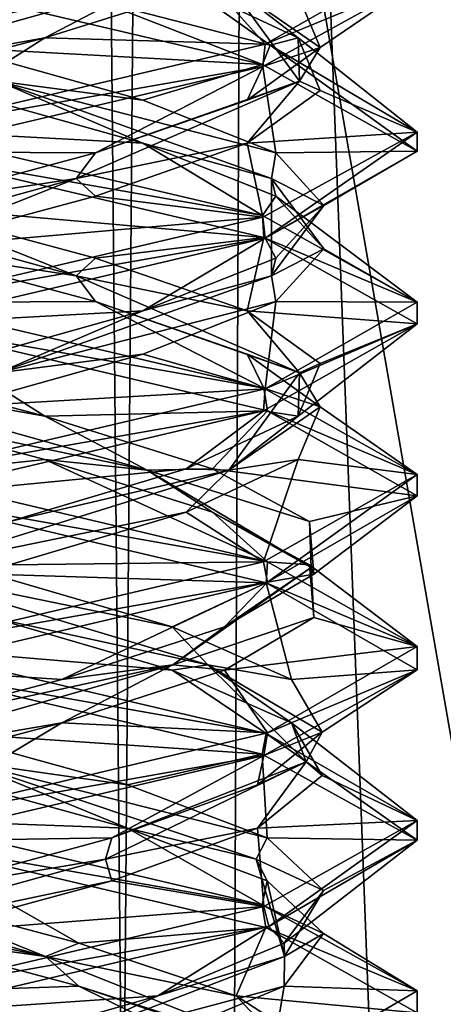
# Model space of a CAD drawing. Header units: millimetres. Extents: x -18.9 to 18.9, y -8.8 to 39.
# Tile 214 of 256: x 0.3 to 1.6, y 20.5 to 23.3. Entities that reach past the tile are written whole.
import ezdxf

# ---------------------------------------------------------------- set-up
doc = ezdxf.new("R2010")
doc.units = ezdxf.units.MM
doc.header["$LTSCALE"] = 41.718519
for name, color, linetype in [('15', 7, 'CONTINUOUS'), ('2029', 7, 'CONTINUOUS'), ('2030', 7, 'CONTINUOUS'), ('2031', 7, 'CONTINUOUS'), ('2041', 7, 'CONTINUOUS'), ('2042', 7, 'CONTINUOUS'), ('2043', 7, 'CONTINUOUS'), ('2053', 7, 'CONTINUOUS'), ('2054', 7, 'CONTINUOUS'), ('2055', 7, 'CONTINUOUS'), ('2074', 7, 'CONTINUOUS'), ('2075', 7, 'CONTINUOUS'), ('2076', 7, 'CONTINUOUS'), ('2169', 7, 'CONTINUOUS'), ('4', 7, 'CONTINUOUS')]:
    doc.layers.add(name, color=color, linetype=linetype)

msp = doc.modelspace()

# ---------------------------------------------------------------- linework, layer by layer
at = {"layer": '15', "color": 7, "linetype": 'Continuous'}
for points in [[(-5.0238, -3.5, 16.659), (0.4624, -3.5, 17.3939), (-2.2237, 26.4, 17.2571), (-5.0238, -3.5, 16.659)], [(0.4624, -3.5, 17.3939), (0.6996, 26.4, 17.3858), (-2.2237, 26.4, 17.2571), (0.4624, -3.5, 17.3939)], [(0.4624, -3.5, 17.3939), (5.9019, -3.5, 16.3685), (0.6996, 26.4, 17.3858), (0.4624, -3.5, 17.3939)], [(5.9019, -3.5, 16.3685), (3.603, 26.4, 17.0228), (0.6996, 26.4, 17.3858), (5.9019, -3.5, 16.3685)]]:
    msp.add_3dface(points, dxfattribs=at)
at = {"layer": '2029', "color": 7, "linetype": 'Continuous'}
for points in [[(1.5, 23.502, -13.3093), (0.9064, 23.4201, -12.4695), (1.0593, 23.2496, -12.238), (1.5, 23.502, -13.3093)], [(0.9064, 23.4201, -12.4695), (0.4205, 23.2674, -12.1448), (1.0593, 23.2496, -12.238), (0.9064, 23.4201, -12.4695)], [(-0.1605, 23.1146, -12.0812), (0, 23, -11.8), (0.4205, 23.2674, -12.1448), (-0.1605, 23.1146, -12.0812)], [(0.4205, 23.2674, -12.1448), (0, 23, -11.8), (1.0593, 23.2496, -12.238), (0.4205, 23.2674, -12.1448)], [(0.4205, 22.0451, -14.4552), (0, 22, -14.8), (-0.1605, 22.1979, -14.5188), (0.4205, 22.0451, -14.4552)], [(0, 22, -14.8), (0.4205, 22.0451, -14.4552), (1.0658, 21.7484, -14.3555), (0, 22, -14.8)], [(0.4205, 22.0451, -14.4552), (0.9064, 21.8924, -14.1305), (1.0658, 21.7484, -14.3555), (0.4205, 22.0451, -14.4552)], [(0.9064, 21.8924, -14.1305), (1.1875, 21.7396, -13.6182), (1.0658, 21.7484, -14.3555), (0.9064, 21.8924, -14.1305)], [(1.0658, 21.7484, -14.3555), (1.1875, 21.7396, -13.6182), (1.5, 21.5021, -13.3099), (1.0658, 21.7484, -14.3555)], [(1.1875, 21.7396, -13.6182), (1.2002, 21.5868, -13.0339), (1.5, 21.5021, -13.3099), (1.1875, 21.7396, -13.6182)], [(1.2002, 21.5868, -13.0339), (0.9417, 21.434, -12.5098), (1.5, 21.5021, -13.3099), (1.2002, 21.5868, -13.0339)], [(1.5, 21.5021, -13.3099), (0.9417, 21.434, -12.5098), (1.066, 21.2516, -12.2447), (1.5, 21.5021, -13.3099)], [(0.9417, 21.434, -12.5098), (0.4705, 21.2812, -12.1642), (1.066, 21.2516, -12.2447), (0.9417, 21.434, -12.5098)], [(-0.1071, 21.1285, -12.0753), (0, 21, -11.8), (0.4705, 21.2812, -12.1642), (-0.1071, 21.1285, -12.0753)], [(0.4705, 21.2812, -12.1642), (0, 21, -11.8), (1.066, 21.2516, -12.2447), (0.4705, 21.2812, -12.1642)]]:
    msp.add_3dface(points, dxfattribs=at)
at = {"layer": '2030', "color": 7, "linetype": 'Continuous'}
for points in [[(-0.2856, 23.1418, -12.1414), (0.4205, 23.2674, -12.1448), (0.7169, 23.4239, -12.346), (-0.2856, 23.1418, -12.1414)], [(-0.2856, 23.1418, -12.1414), (0.7169, 23.4239, -12.346), (-0.1605, 23.2396, -12.0812), (-0.2856, 23.1418, -12.1414)], [(-0.1605, 23.2396, -12.0812), (0.7169, 23.4239, -12.346), (0.4205, 23.3924, -12.1448), (-0.1605, 23.2396, -12.0812)], [(0.4205, 23.2674, -12.1448), (0.9064, 23.4201, -12.4695), (0.7169, 23.4239, -12.346), (0.4205, 23.2674, -12.1448)], [(-0.1605, 23.1146, -12.0812), (0.4205, 23.2674, -12.1448), (-0.2856, 23.1418, -12.1414), (-0.1605, 23.1146, -12.0812)], [(0.4205, 22.1701, -14.4552), (-0.2856, 22.2957, -14.4586), (-0.1605, 22.3229, -14.5188), (0.4205, 22.1701, -14.4552)], [(0.7169, 22.0136, -14.254), (-0.1605, 22.1979, -14.5188), (-0.2856, 22.2957, -14.4586), (0.7169, 22.0136, -14.254)], [(0.7169, 22.0136, -14.254), (-0.2856, 22.2957, -14.4586), (0.4205, 22.1701, -14.4552), (0.7169, 22.0136, -14.254)], [(0.4205, 22.0451, -14.4552), (-0.1605, 22.1979, -14.5188), (0.7169, 22.0136, -14.254), (0.4205, 22.0451, -14.4552)], [(0.9064, 22.0174, -14.1305), (0.7169, 22.0136, -14.254), (0.4205, 22.1701, -14.4552), (0.9064, 22.0174, -14.1305)], [(0.9064, 21.8924, -14.1305), (0.4205, 22.0451, -14.4552), (0.7169, 22.0136, -14.254), (0.9064, 21.8924, -14.1305)], [(1.1875, 21.8646, -13.6182), (0.7169, 22.0136, -14.254), (0.9064, 22.0174, -14.1305), (1.1875, 21.8646, -13.6182)], [(1.1923, 21.7316, -13.348), (0.9064, 21.8924, -14.1305), (0.7169, 22.0136, -14.254), (1.1923, 21.7316, -13.348)], [(1.1923, 21.7316, -13.348), (0.7169, 22.0136, -14.254), (1.1875, 21.8646, -13.6182), (1.1923, 21.7316, -13.348)], [(1.1875, 21.7396, -13.6182), (0.9064, 21.8924, -14.1305), (1.1923, 21.7316, -13.348), (1.1875, 21.7396, -13.6182)], [(1.2002, 21.7118, -13.0339), (1.1923, 21.7316, -13.348), (1.1875, 21.8646, -13.6182), (1.2002, 21.7118, -13.0339)], [(1.2002, 21.5868, -13.0339), (1.1875, 21.7396, -13.6182), (1.1923, 21.7316, -13.348), (1.2002, 21.5868, -13.0339)], [(0.7913, 21.4495, -12.4068), (1.2002, 21.5868, -13.0339), (1.1923, 21.7316, -13.348), (0.7913, 21.4495, -12.4068)], [(0.7913, 21.4495, -12.4068), (1.1923, 21.7316, -13.348), (0.9417, 21.559, -12.5098), (0.7913, 21.4495, -12.4068)], [(0.9417, 21.559, -12.5098), (1.1923, 21.7316, -13.348), (1.2002, 21.7118, -13.0339), (0.9417, 21.559, -12.5098)], [(0.9417, 21.434, -12.5098), (1.2002, 21.5868, -13.0339), (0.7913, 21.4495, -12.4068), (0.9417, 21.434, -12.5098)], [(0.4705, 21.4062, -12.1642), (0.7913, 21.4495, -12.4068), (0.9417, 21.559, -12.5098), (0.4705, 21.4062, -12.1642)], [(-0.1914, 21.1675, -12.1222), (0.4705, 21.2812, -12.1642), (0.7913, 21.4495, -12.4068), (-0.1914, 21.1675, -12.1222)], [(-0.1914, 21.1675, -12.1222), (0.7913, 21.4495, -12.4068), (-0.1071, 21.2535, -12.0753), (-0.1914, 21.1675, -12.1222)], [(-0.1071, 21.2535, -12.0753), (0.7913, 21.4495, -12.4068), (0.4705, 21.4062, -12.1642), (-0.1071, 21.2535, -12.0753)], [(0.4705, 21.2812, -12.1642), (0.9417, 21.434, -12.5098), (0.7913, 21.4495, -12.4068), (0.4705, 21.2812, -12.1642)], [(-0.1071, 21.1285, -12.0753), (0.4705, 21.2812, -12.1642), (-0.1914, 21.1675, -12.1222), (-0.1071, 21.1285, -12.0753)]]:
    msp.add_3dface(points, dxfattribs=at)
at = {"layer": '2031', "color": 7, "linetype": 'Continuous'}
for points in [[(0, 23.4375, -11.8), (-0.1605, 23.2396, -12.0812), (0.4205, 23.3924, -12.1448), (0, 23.4375, -11.8)], [(0, 22.4375, -14.8), (0.4205, 22.1701, -14.4552), (-0.1605, 22.3229, -14.5188), (0, 22.4375, -14.8)], [(0.4205, 22.1701, -14.4552), (0, 22.4375, -14.8), (1.0658, 22.1859, -14.3555), (0.4205, 22.1701, -14.4552)], [(0.9064, 22.0174, -14.1305), (0.4205, 22.1701, -14.4552), (1.0658, 22.1859, -14.3555), (0.9064, 22.0174, -14.1305)], [(1.5, 21.9396, -13.3099), (0.9064, 22.0174, -14.1305), (1.0658, 22.1859, -14.3555), (1.5, 21.9396, -13.3099)], [(1.1875, 21.8646, -13.6182), (0.9064, 22.0174, -14.1305), (1.5, 21.9396, -13.3099), (1.1875, 21.8646, -13.6182)], [(1.066, 21.6891, -12.2447), (1.2002, 21.7118, -13.0339), (1.5, 21.9396, -13.3099), (1.066, 21.6891, -12.2447)], [(1.2002, 21.7118, -13.0339), (1.1875, 21.8646, -13.6182), (1.5, 21.9396, -13.3099), (1.2002, 21.7118, -13.0339)], [(0.9417, 21.559, -12.5098), (1.2002, 21.7118, -13.0339), (1.066, 21.6891, -12.2447), (0.9417, 21.559, -12.5098)], [(0, 21.4375, -11.8), (0.4705, 21.4062, -12.1642), (1.066, 21.6891, -12.2447), (0, 21.4375, -11.8)], [(0.4705, 21.4062, -12.1642), (0.9417, 21.559, -12.5098), (1.066, 21.6891, -12.2447), (0.4705, 21.4062, -12.1642)], [(0, 21.4375, -11.8), (-0.1071, 21.2535, -12.0753), (0.4705, 21.4062, -12.1642), (0, 21.4375, -11.8)]]:
    msp.add_3dface(points, dxfattribs=at)
at = {"layer": '2041', "color": 7, "linetype": 'Continuous'}
for points in [[(0.5677, 22.5035, -14.3905), (0, 22.5, -14.8), (0, 22.6562, -14.5294), (0.5677, 22.5035, -14.3905)], [(0, 22.5, -14.8), (0.5677, 22.5035, -14.3905), (1.0552, 22.2516, -14.3661), (0, 22.5, -14.8)], [(0.5677, 22.5035, -14.3905), (1.007, 22.3507, -14.0051), (1.0552, 22.2516, -14.3661), (0.5677, 22.5035, -14.3905)], [(1.007, 22.3507, -14.0051), (1.2188, 22.1979, -13.4605), (1.0552, 22.2516, -14.3661), (1.007, 22.3507, -14.0051)], [(1.0552, 22.2516, -14.3661), (1.2188, 22.1979, -13.4605), (1.5, 22.0008, -13.3038), (1.0552, 22.2516, -14.3661)], [(1.2188, 22.1979, -13.4605), (1.1552, 22.0451, -12.8795), (1.5, 22.0008, -13.3038), (1.2188, 22.1979, -13.4605)], [(1.1552, 22.0451, -12.8795), (0.8305, 21.8924, -12.3936), (1.0546, 21.7482, -12.2333), (1.1552, 22.0451, -12.8795)], [(1.5, 22.0008, -13.3038), (1.1552, 22.0451, -12.8795), (1.0546, 21.7482, -12.2333), (1.5, 22.0008, -13.3038)], [(0.8305, 21.8924, -12.3936), (0.3182, 21.7396, -12.1125), (1.0546, 21.7482, -12.2333), (0.8305, 21.8924, -12.3936)], [(0.3182, 21.7396, -12.1125), (0, 21.5, -11.8), (1.0546, 21.7482, -12.2333), (0.3182, 21.7396, -12.1125)], [(0.5196, 20.5174, -14.4142), (0, 20.5, -14.8), (-0.0536, 20.6701, -14.5282), (0.5196, 20.5174, -14.4142)], [(0, 20.5, -14.8), (0.5196, 20.5174, -14.4142), (1.0613, 20.2498, -14.36), (0, 20.5, -14.8)], [(0.5196, 20.5174, -14.4142), (0.9753, 20.3646, -14.0484), (1.0613, 20.2498, -14.36), (0.5196, 20.5174, -14.4142)]]:
    msp.add_3dface(points, dxfattribs=at)
at = {"layer": '2042', "color": 7, "linetype": 'Continuous'}
for points in [[(0.5116, 22.5777, -14.3781), (0, 22.6562, -14.5294), (-0.5116, 22.8598, -14.3781), (0.5116, 22.5777, -14.3781)], [(0.5116, 22.5777, -14.3781), (-0.5116, 22.8598, -14.3781), (0, 22.7812, -14.5294), (0.5116, 22.5777, -14.3781)], [(0.5677, 22.6285, -14.3905), (0.5116, 22.5777, -14.3781), (0, 22.7812, -14.5294), (0.5677, 22.6285, -14.3905)], [(0.5677, 22.5035, -14.3905), (0, 22.6562, -14.5294), (0.5116, 22.5777, -14.3781), (0.5677, 22.5035, -14.3905)], [(1.007, 22.4757, -14.0051), (0.5116, 22.5777, -14.3781), (0.5677, 22.6285, -14.3905), (1.007, 22.4757, -14.0051)], [(1.1586, 22.2957, -13.5856), (0.5677, 22.5035, -14.3905), (0.5116, 22.5777, -14.3781), (1.1586, 22.2957, -13.5856)], [(1.1586, 22.2957, -13.5856), (0.5116, 22.5777, -14.3781), (1.007, 22.4757, -14.0051), (1.1586, 22.2957, -13.5856)], [(1.007, 22.3507, -14.0051), (0.5677, 22.5035, -14.3905), (1.1586, 22.2957, -13.5856), (1.007, 22.3507, -14.0051)], [(1.2188, 22.3229, -13.4605), (1.1586, 22.2957, -13.5856), (1.007, 22.4757, -14.0051), (1.2188, 22.3229, -13.4605)], [(1.2188, 22.1979, -13.4605), (1.007, 22.3507, -14.0051), (1.1586, 22.2957, -13.5856), (1.2188, 22.1979, -13.4605)], [(1.1552, 22.1701, -12.8795), (1.1586, 22.2957, -13.5856), (1.2188, 22.3229, -13.4605), (1.1552, 22.1701, -12.8795)], [(0.954, 22.0136, -12.5831), (1.2188, 22.1979, -13.4605), (1.1586, 22.2957, -13.5856), (0.954, 22.0136, -12.5831)], [(0.954, 22.0136, -12.5831), (1.1586, 22.2957, -13.5856), (1.1552, 22.1701, -12.8795), (0.954, 22.0136, -12.5831)], [(1.1552, 22.0451, -12.8795), (1.2188, 22.1979, -13.4605), (0.954, 22.0136, -12.5831), (1.1552, 22.0451, -12.8795)], [(0.8305, 22.0174, -12.3936), (0.954, 22.0136, -12.5831), (1.1552, 22.1701, -12.8795), (0.8305, 22.0174, -12.3936)], [(0.8305, 21.8924, -12.3936), (1.1552, 22.0451, -12.8795), (0.954, 22.0136, -12.5831), (0.8305, 21.8924, -12.3936)], [(0.048, 21.7316, -12.1077), (0.8305, 21.8924, -12.3936), (0.954, 22.0136, -12.5831), (0.048, 21.7316, -12.1077)], [(0.048, 21.7316, -12.1077), (0.954, 22.0136, -12.5831), (0.3182, 21.8646, -12.1125), (0.048, 21.7316, -12.1077)], [(0.3182, 21.8646, -12.1125), (0.954, 22.0136, -12.5831), (0.8305, 22.0174, -12.3936), (0.3182, 21.8646, -12.1125)], [(0.3182, 21.7396, -12.1125), (0.8305, 21.8924, -12.3936), (0.048, 21.7316, -12.1077), (0.3182, 21.7396, -12.1125)], [(0.4231, 20.6034, -14.4157), (-0.6147, 20.8229, -14.3647), (-0.5966, 20.8854, -14.3334), (0.4231, 20.6034, -14.4157)], [(0.4231, 20.6034, -14.4157), (-0.5966, 20.8854, -14.3334), (-0.0536, 20.7951, -14.5282), (0.4231, 20.6034, -14.4157)], [(-0.0536, 20.6701, -14.5282), (-0.6147, 20.8229, -14.3647), (0.4231, 20.6034, -14.4157), (-0.0536, 20.6701, -14.5282)], [(0.5196, 20.6424, -14.4142), (0.4231, 20.6034, -14.4157), (-0.0536, 20.7951, -14.5282), (0.5196, 20.6424, -14.4142)], [(0.5196, 20.5174, -14.4142), (-0.0536, 20.6701, -14.5282), (0.4231, 20.6034, -14.4157), (0.5196, 20.5174, -14.4142)], [(0.9753, 20.4896, -14.0484), (0.4231, 20.6034, -14.4157), (0.5196, 20.6424, -14.4142), (0.9753, 20.4896, -14.0484)], [(1.1319, 20.3213, -13.6779), (0.5196, 20.5174, -14.4142), (0.4231, 20.6034, -14.4157), (1.1319, 20.3213, -13.6779)], [(1.1319, 20.3213, -13.6779), (0.4231, 20.6034, -14.4157), (0.9753, 20.4896, -14.0484), (1.1319, 20.3213, -13.6779)], [(0.9753, 20.3646, -14.0484), (0.5196, 20.5174, -14.4142), (1.1319, 20.3213, -13.6779), (0.9753, 20.3646, -14.0484)], [(1.2107, 20.3368, -13.5135), (1.1319, 20.3213, -13.6779), (0.9753, 20.4896, -14.0484), (1.2107, 20.3368, -13.5135)]]:
    msp.add_3dface(points, dxfattribs=at)
at = {"layer": '2043', "color": 7, "linetype": 'Continuous'}
for points in [[(0, 22.7812, -14.5294), (0, 22.9375, -14.8), (1.0552, 22.6891, -14.3661), (0, 22.7812, -14.5294)], [(0.5677, 22.6285, -14.3905), (0, 22.7812, -14.5294), (1.0552, 22.6891, -14.3661), (0.5677, 22.6285, -14.3905)], [(1.007, 22.4757, -14.0051), (0.5677, 22.6285, -14.3905), (1.0552, 22.6891, -14.3661), (1.007, 22.4757, -14.0051)], [(1.5, 22.4383, -13.3038), (1.007, 22.4757, -14.0051), (1.0552, 22.6891, -14.3661), (1.5, 22.4383, -13.3038)], [(1.2188, 22.3229, -13.4605), (1.007, 22.4757, -14.0051), (1.5, 22.4383, -13.3038), (1.2188, 22.3229, -13.4605)], [(1.0546, 22.1857, -12.2333), (1.1552, 22.1701, -12.8795), (1.5, 22.4383, -13.3038), (1.0546, 22.1857, -12.2333)], [(1.1552, 22.1701, -12.8795), (1.2188, 22.3229, -13.4605), (1.5, 22.4383, -13.3038), (1.1552, 22.1701, -12.8795)], [(0, 21.9375, -11.8), (0.8305, 22.0174, -12.3936), (1.0546, 22.1857, -12.2333), (0, 21.9375, -11.8)], [(0.8305, 22.0174, -12.3936), (1.1552, 22.1701, -12.8795), (1.0546, 22.1857, -12.2333), (0.8305, 22.0174, -12.3936)], [(0, 21.9375, -11.8), (0.3182, 21.8646, -12.1125), (0.8305, 22.0174, -12.3936), (0, 21.9375, -11.8)], [(0, 20.9375, -14.8), (0.5196, 20.6424, -14.4142), (-0.0536, 20.7951, -14.5282), (0, 20.9375, -14.8)], [(0.5196, 20.6424, -14.4142), (0, 20.9375, -14.8), (1.0613, 20.6873, -14.36), (0.5196, 20.6424, -14.4142)], [(0.9753, 20.4896, -14.0484), (0.5196, 20.6424, -14.4142), (1.0613, 20.6873, -14.36), (0.9753, 20.4896, -14.0484)], [(1.5, 20.4396, -13.3098), (0.9753, 20.4896, -14.0484), (1.0613, 20.6873, -14.36), (1.5, 20.4396, -13.3098)], [(1.2107, 20.3368, -13.5135), (0.9753, 20.4896, -14.0484), (1.5, 20.4396, -13.3098), (1.2107, 20.3368, -13.5135)]]:
    msp.add_3dface(points, dxfattribs=at)
at = {"layer": '2053', "color": 7, "linetype": 'Continuous'}
for points in [[(0.7051, 22.9618, -14.307), (0, 23, -14.8), (0.1605, 23.1146, -14.5188), (0.7051, 22.9618, -14.307)], [(0, 23, -14.8), (0.7051, 22.9618, -14.307), (1.0517, 22.7527, -14.3696), (0, 23, -14.8)], [(0.7051, 22.9618, -14.307), (1.0905, 22.809, -13.8677), (1.0517, 22.7527, -14.3696), (0.7051, 22.9618, -14.307)], [(1.0517, 22.7527, -14.3696), (1.0905, 22.809, -13.8677), (1.5, 22.5011, -13.305), (1.0517, 22.7527, -14.3696)], [(1.0905, 22.809, -13.8677), (1.2294, 22.6562, -13.3), (1.5, 22.5011, -13.305), (1.0905, 22.809, -13.8677)], [(1.2294, 22.6562, -13.3), (1.0905, 22.5035, -12.7323), (1.5, 22.5011, -13.305), (1.2294, 22.6562, -13.3)], [(1.0905, 22.5035, -12.7323), (0.7051, 22.3507, -12.293), (1.0596, 22.2497, -12.2383), (1.0905, 22.5035, -12.7323)], [(1.5, 22.5011, -13.305), (1.0905, 22.5035, -12.7323), (1.0596, 22.2497, -12.2383), (1.5, 22.5011, -13.305)], [(0.7051, 22.3507, -12.293), (0.1605, 22.1979, -12.0812), (1.0596, 22.2497, -12.2383), (0.7051, 22.3507, -12.293)], [(0.1605, 22.1979, -12.0812), (0, 22, -11.8), (1.0596, 22.2497, -12.2383), (0.1605, 22.1979, -12.0812)], [(0.6605, 20.9757, -14.3368), (0, 21, -14.8), (0.1071, 21.1285, -14.5247), (0.6605, 20.9757, -14.3368)], [(0, 21, -14.8), (0.6605, 20.9757, -14.3368), (1.0505, 20.753, -14.3708), (0, 21, -14.8)], [(0.6605, 20.9757, -14.3368), (1.0647, 20.8229, -13.9147), (1.0505, 20.753, -14.3708), (0.6605, 20.9757, -14.3368)], [(1.0647, 20.8229, -13.9147), (1.2282, 20.6701, -13.3536), (1.0505, 20.753, -14.3708), (1.0647, 20.8229, -13.9147)], [(1.0505, 20.753, -14.3708), (1.2282, 20.6701, -13.3536), (1.4999, 20.5034, -13.316), (1.0505, 20.753, -14.3708)], [(1.2282, 20.6701, -13.3536), (1.1142, 20.5174, -12.7804), (1.4999, 20.5034, -13.316), (1.2282, 20.6701, -13.3536)], [(1.1142, 20.5174, -12.7804), (0.7484, 20.3646, -12.3247), (1.0695, 20.2526, -12.2482), (1.1142, 20.5174, -12.7804)], [(1.4999, 20.5034, -13.316), (1.1142, 20.5174, -12.7804), (1.0695, 20.2526, -12.2482), (1.4999, 20.5034, -13.316)]]:
    msp.add_3dface(points, dxfattribs=at)
at = {"layer": '2054', "color": 7, "linetype": 'Continuous'}
for points in [[(0.7051, 23.0868, -14.307), (0.2856, 23.1418, -14.4586), (0.1605, 23.2396, -14.5188), (0.7051, 23.0868, -14.307)], [(0.7051, 22.9618, -14.307), (0.1605, 23.1146, -14.5188), (0.2856, 23.1418, -14.4586), (0.7051, 22.9618, -14.307)], [(1.0781, 22.8598, -13.8116), (0.7051, 22.9618, -14.307), (0.2856, 23.1418, -14.4586), (1.0781, 22.8598, -13.8116)], [(1.0781, 22.8598, -13.8116), (0.2856, 23.1418, -14.4586), (1.0905, 22.934, -13.8677), (1.0781, 22.8598, -13.8116)], [(1.0905, 22.934, -13.8677), (0.2856, 23.1418, -14.4586), (0.7051, 23.0868, -14.307), (1.0905, 22.934, -13.8677)], [(1.0905, 22.809, -13.8677), (0.7051, 22.9618, -14.307), (1.0781, 22.8598, -13.8116), (1.0905, 22.809, -13.8677)], [(1.2294, 22.7812, -13.3), (1.0781, 22.8598, -13.8116), (1.0905, 22.934, -13.8677), (1.2294, 22.7812, -13.3)], [(1.2294, 22.6562, -13.3), (1.0905, 22.809, -13.8677), (1.0781, 22.8598, -13.8116), (1.2294, 22.6562, -13.3)], [(1.0781, 22.5777, -12.7884), (1.2294, 22.6562, -13.3), (1.0781, 22.8598, -13.8116), (1.0781, 22.5777, -12.7884)], [(1.0781, 22.5777, -12.7884), (1.0781, 22.8598, -13.8116), (1.2294, 22.7812, -13.3), (1.0781, 22.5777, -12.7884)], [(1.0905, 22.6285, -12.7323), (1.0781, 22.5777, -12.7884), (1.2294, 22.7812, -13.3), (1.0905, 22.6285, -12.7323)], [(1.0905, 22.5035, -12.7323), (1.2294, 22.6562, -13.3), (1.0781, 22.5777, -12.7884), (1.0905, 22.5035, -12.7323)], [(0.7051, 22.4757, -12.293), (1.0781, 22.5777, -12.7884), (1.0905, 22.6285, -12.7323), (0.7051, 22.4757, -12.293)], [(0.2856, 22.2957, -12.1414), (1.0905, 22.5035, -12.7323), (1.0781, 22.5777, -12.7884), (0.2856, 22.2957, -12.1414)], [(0.2856, 22.2957, -12.1414), (1.0781, 22.5777, -12.7884), (0.7051, 22.4757, -12.293), (0.2856, 22.2957, -12.1414)], [(0.1605, 22.3229, -12.0812), (0.2856, 22.2957, -12.1414), (0.7051, 22.4757, -12.293), (0.1605, 22.3229, -12.0812)], [(0.7051, 22.3507, -12.293), (1.0905, 22.5035, -12.7323), (0.2856, 22.2957, -12.1414), (0.7051, 22.3507, -12.293)], [(0.1605, 22.1979, -12.0812), (0.7051, 22.3507, -12.293), (0.2856, 22.2957, -12.1414), (0.1605, 22.1979, -12.0812)], [(0.6605, 21.1007, -14.3368), (0.1914, 21.1675, -14.4778), (0.1071, 21.2535, -14.5247), (0.6605, 21.1007, -14.3368)], [(0.6605, 20.9757, -14.3368), (0.1071, 21.1285, -14.5247), (0.1914, 21.1675, -14.4778), (0.6605, 20.9757, -14.3368)], [(1.0334, 20.8854, -13.8966), (0.6605, 20.9757, -14.3368), (0.1914, 21.1675, -14.4778), (1.0334, 20.8854, -13.8966)], [(1.0334, 20.8854, -13.8966), (0.1914, 21.1675, -14.4778), (1.0647, 20.9479, -13.9147), (1.0334, 20.8854, -13.8966)], [(1.0647, 20.9479, -13.9147), (0.1914, 21.1675, -14.4778), (0.6605, 21.1007, -14.3368), (1.0647, 20.9479, -13.9147)], [(1.0647, 20.8229, -13.9147), (0.6605, 20.9757, -14.3368), (1.0334, 20.8854, -13.8966), (1.0647, 20.8229, -13.9147)], [(1.2282, 20.7951, -13.3536), (1.0334, 20.8854, -13.8966), (1.0647, 20.9479, -13.9147), (1.2282, 20.7951, -13.3536)], [(1.1157, 20.6034, -12.8769), (1.0647, 20.8229, -13.9147), (1.0334, 20.8854, -13.8966), (1.1157, 20.6034, -12.8769)], [(1.1157, 20.6034, -12.8769), (1.0334, 20.8854, -13.8966), (1.2282, 20.7951, -13.3536), (1.1157, 20.6034, -12.8769)], [(1.2282, 20.6701, -13.3536), (1.0647, 20.8229, -13.9147), (1.1157, 20.6034, -12.8769), (1.2282, 20.6701, -13.3536)], [(1.1142, 20.6424, -12.7804), (1.1157, 20.6034, -12.8769), (1.2282, 20.7951, -13.3536), (1.1142, 20.6424, -12.7804)], [(1.1142, 20.5174, -12.7804), (1.2282, 20.6701, -13.3536), (1.1157, 20.6034, -12.8769), (1.1142, 20.5174, -12.7804)], [(0.7484, 20.4896, -12.3247), (1.1157, 20.6034, -12.8769), (1.1142, 20.6424, -12.7804), (0.7484, 20.4896, -12.3247)], [(0.3779, 20.3213, -12.1681), (1.1142, 20.5174, -12.7804), (1.1157, 20.6034, -12.8769), (0.3779, 20.3213, -12.1681)], [(0.3779, 20.3213, -12.1681), (1.1157, 20.6034, -12.8769), (0.7484, 20.4896, -12.3247), (0.3779, 20.3213, -12.1681)], [(0.7484, 20.3646, -12.3247), (1.1142, 20.5174, -12.7804), (0.3779, 20.3213, -12.1681), (0.7484, 20.3646, -12.3247)], [(0.2135, 20.3368, -12.0893), (0.3779, 20.3213, -12.1681), (0.7484, 20.4896, -12.3247), (0.2135, 20.3368, -12.0893)]]:
    msp.add_3dface(points, dxfattribs=at)
at = {"layer": '2055', "color": 7, "linetype": 'Continuous'}
for points in [[(0.1605, 23.2396, -14.5188), (0, 23.4375, -14.8), (1.0517, 23.1902, -14.3696), (0.1605, 23.2396, -14.5188)], [(0.7051, 23.0868, -14.307), (0.1605, 23.2396, -14.5188), (1.0517, 23.1902, -14.3696), (0.7051, 23.0868, -14.307)], [(1.0905, 22.934, -13.8677), (0.7051, 23.0868, -14.307), (1.0517, 23.1902, -14.3696), (1.0905, 22.934, -13.8677)], [(1.5, 22.9386, -13.305), (1.0905, 22.934, -13.8677), (1.0517, 23.1902, -14.3696), (1.5, 22.9386, -13.305)], [(1.0596, 22.6872, -12.2383), (1.2294, 22.7812, -13.3), (1.5, 22.9386, -13.305), (1.0596, 22.6872, -12.2383)], [(1.2294, 22.7812, -13.3), (1.0905, 22.934, -13.8677), (1.5, 22.9386, -13.305), (1.2294, 22.7812, -13.3)], [(1.0905, 22.6285, -12.7323), (1.2294, 22.7812, -13.3), (1.0596, 22.6872, -12.2383), (1.0905, 22.6285, -12.7323)], [(0, 22.4375, -11.8), (0.7051, 22.4757, -12.293), (1.0596, 22.6872, -12.2383), (0, 22.4375, -11.8)], [(0.7051, 22.4757, -12.293), (1.0905, 22.6285, -12.7323), (1.0596, 22.6872, -12.2383), (0.7051, 22.4757, -12.293)], [(0, 22.4375, -11.8), (0.1605, 22.3229, -12.0812), (0.7051, 22.4757, -12.293), (0, 22.4375, -11.8)], [(0.1071, 21.2535, -14.5247), (0, 21.4375, -14.8), (1.0505, 21.1905, -14.3708), (0.1071, 21.2535, -14.5247)], [(0.6605, 21.1007, -14.3368), (0.1071, 21.2535, -14.5247), (1.0505, 21.1905, -14.3708), (0.6605, 21.1007, -14.3368)], [(1.0647, 20.9479, -13.9147), (0.6605, 21.1007, -14.3368), (1.0505, 21.1905, -14.3708), (1.0647, 20.9479, -13.9147)], [(1.4999, 20.9409, -13.316), (1.0647, 20.9479, -13.9147), (1.0505, 21.1905, -14.3708), (1.4999, 20.9409, -13.316)], [(1.2282, 20.7951, -13.3536), (1.0647, 20.9479, -13.9147), (1.4999, 20.9409, -13.316), (1.2282, 20.7951, -13.3536)], [(1.0695, 20.6901, -12.2482), (1.1142, 20.6424, -12.7804), (1.4999, 20.9409, -13.316), (1.0695, 20.6901, -12.2482)], [(1.1142, 20.6424, -12.7804), (1.2282, 20.7951, -13.3536), (1.4999, 20.9409, -13.316), (1.1142, 20.6424, -12.7804)], [(0, 20.4375, -11.8), (0.7484, 20.4896, -12.3247), (1.0695, 20.6901, -12.2482), (0, 20.4375, -11.8)], [(0.7484, 20.4896, -12.3247), (1.1142, 20.6424, -12.7804), (1.0695, 20.6901, -12.2482), (0.7484, 20.4896, -12.3247)], [(0, 20.4375, -11.8), (0.2135, 20.3368, -12.0893), (0.7484, 20.4896, -12.3247), (0, 20.4375, -11.8)]]:
    msp.add_3dface(points, dxfattribs=at)
at = {"layer": '2074', "color": 7, "linetype": 'Continuous'}
for points in [[(0.5809, 23.3734, -14.683), (0.8305, 23.4201, -14.2064), (1.0737, 23.2461, -14.3475), (0.5809, 23.3734, -14.683)], [(0.8305, 23.4201, -14.2064), (1.1552, 23.2674, -13.7205), (1.0737, 23.2461, -14.3475), (0.8305, 23.4201, -14.2064)], [(1.0737, 23.2461, -14.3475), (1.1552, 23.2674, -13.7205), (1.4998, 22.9946, -13.2746), (1.0737, 23.2461, -14.3475)], [(1.1552, 23.2674, -13.7205), (1.2188, 23.1146, -13.1395), (1.4998, 22.9946, -13.2746), (1.1552, 23.2674, -13.7205)], [(1.2188, 23.1146, -13.1395), (1.007, 22.9618, -12.5949), (1.4998, 22.9946, -13.2746), (1.2188, 23.1146, -13.1395)], [(1.4998, 22.9946, -13.2746), (1.007, 22.9618, -12.5949), (1.0526, 22.7476, -12.2314), (1.4998, 22.9946, -13.2746)], [(1.007, 22.9618, -12.5949), (0.5677, 22.809, -12.2095), (1.0526, 22.7476, -12.2314), (1.007, 22.9618, -12.5949)], [(0.5677, 22.809, -12.2095), (0, 22.6562, -12.0706), (1.0526, 22.7476, -12.2314), (0.5677, 22.809, -12.2095)], [(0, 22.6562, -12.0706), (0, 22.5, -11.8), (1.0526, 22.7476, -12.2314), (0, 22.6562, -12.0706)], [(0.7902, 21.434, -14.2417), (0, 21.5, -14.8), (0.2661, 21.5868, -14.5002), (0.7902, 21.434, -14.2417)], [(0, 21.5, -14.8), (0.7902, 21.434, -14.2417), (1.062, 21.2496, -14.3594), (0, 21.5, -14.8)], [(0.7902, 21.434, -14.2417), (1.1358, 21.2812, -13.7705), (1.062, 21.2496, -14.3594), (0.7902, 21.434, -14.2417)], [(1.062, 21.2496, -14.3594), (1.1358, 21.2812, -13.7705), (1.5, 20.9975, -13.2883), (1.062, 21.2496, -14.3594)], [(1.1358, 21.2812, -13.7705), (1.2247, 21.1285, -13.1929), (1.5, 20.9975, -13.2883), (1.1358, 21.2812, -13.7705)], [(1.2247, 21.1285, -13.1929), (1.0368, 20.9757, -12.6395), (1.5, 20.9975, -13.2883), (1.2247, 21.1285, -13.1929)], [(1.5, 20.9975, -13.2883), (1.0368, 20.9757, -12.6395), (1.055, 20.7483, -12.2337), (1.5, 20.9975, -13.2883)], [(1.0368, 20.9757, -12.6395), (0.6147, 20.8229, -12.2353), (1.055, 20.7483, -12.2337), (1.0368, 20.9757, -12.6395)], [(0.6147, 20.8229, -12.2353), (0.0536, 20.6701, -12.0718), (1.055, 20.7483, -12.2337), (0.6147, 20.8229, -12.2353)], [(0.0536, 20.6701, -12.0718), (0, 20.5, -11.8), (1.055, 20.7483, -12.2337), (0.0536, 20.6701, -12.0718)]]:
    msp.add_3dface(points, dxfattribs=at)
at = {"layer": '2075', "color": 7, "linetype": 'Continuous'}
for points in [[(1.1552, 23.2674, -13.7205), (0.8305, 23.4201, -14.2064), (0.954, 23.4239, -14.0169), (1.1552, 23.2674, -13.7205)], [(1.1586, 23.1418, -13.0144), (1.1552, 23.2674, -13.7205), (0.954, 23.4239, -14.0169), (1.1586, 23.1418, -13.0144)], [(1.1586, 23.1418, -13.0144), (0.954, 23.4239, -14.0169), (1.2188, 23.2396, -13.1395), (1.1586, 23.1418, -13.0144)], [(1.2188, 23.2396, -13.1395), (0.954, 23.4239, -14.0169), (1.1552, 23.3924, -13.7205), (1.2188, 23.2396, -13.1395)], [(1.2188, 23.1146, -13.1395), (1.1552, 23.2674, -13.7205), (1.1586, 23.1418, -13.0144), (1.2188, 23.1146, -13.1395)], [(1.007, 23.0868, -12.5949), (1.1586, 23.1418, -13.0144), (1.2188, 23.2396, -13.1395), (1.007, 23.0868, -12.5949)], [(0.5116, 22.8598, -12.2219), (1.007, 22.9618, -12.5949), (1.1586, 23.1418, -13.0144), (0.5116, 22.8598, -12.2219)], [(0.5116, 22.8598, -12.2219), (1.1586, 23.1418, -13.0144), (0.5677, 22.934, -12.2095), (0.5116, 22.8598, -12.2219)], [(0.5677, 22.934, -12.2095), (1.1586, 23.1418, -13.0144), (1.007, 23.0868, -12.5949), (0.5677, 22.934, -12.2095)], [(1.007, 22.9618, -12.5949), (1.2188, 23.1146, -13.1395), (1.1586, 23.1418, -13.0144), (1.007, 22.9618, -12.5949)], [(0.5677, 22.809, -12.2095), (1.007, 22.9618, -12.5949), (0.5116, 22.8598, -12.2219), (0.5677, 22.809, -12.2095)], [(0, 22.7812, -12.0706), (0.5116, 22.8598, -12.2219), (0.5677, 22.934, -12.2095), (0, 22.7812, -12.0706)], [(-0.5116, 22.5777, -12.2219), (0, 22.6562, -12.0706), (0.5116, 22.8598, -12.2219), (-0.5116, 22.5777, -12.2219)], [(-0.5116, 22.5777, -12.2219), (0.5116, 22.8598, -12.2219), (0, 22.7812, -12.0706), (-0.5116, 22.5777, -12.2219)], [(0, 22.6562, -12.0706), (0.5677, 22.809, -12.2095), (0.5116, 22.8598, -12.2219), (0, 22.6562, -12.0706)], [(0.8932, 21.4495, -14.0913), (0.2661, 21.5868, -14.5002), (-0.048, 21.7316, -14.4923), (0.8932, 21.4495, -14.0913)], [(0.8932, 21.4495, -14.0913), (-0.048, 21.7316, -14.4923), (0.7902, 21.559, -14.2417), (0.8932, 21.4495, -14.0913)], [(0.7902, 21.559, -14.2417), (-0.048, 21.7316, -14.4923), (0.2661, 21.7118, -14.5002), (0.7902, 21.559, -14.2417)], [(0.7902, 21.434, -14.2417), (0.2661, 21.5868, -14.5002), (0.8932, 21.4495, -14.0913), (0.7902, 21.434, -14.2417)], [(1.1358, 21.4062, -13.7705), (0.8932, 21.4495, -14.0913), (0.7902, 21.559, -14.2417), (1.1358, 21.4062, -13.7705)], [(1.1358, 21.2812, -13.7705), (0.7902, 21.434, -14.2417), (0.8932, 21.4495, -14.0913), (1.1358, 21.2812, -13.7705)], [(1.1778, 21.1675, -13.1086), (1.1358, 21.2812, -13.7705), (0.8932, 21.4495, -14.0913), (1.1778, 21.1675, -13.1086)], [(1.1778, 21.1675, -13.1086), (0.8932, 21.4495, -14.0913), (1.2247, 21.2535, -13.1929), (1.1778, 21.1675, -13.1086)], [(1.2247, 21.2535, -13.1929), (0.8932, 21.4495, -14.0913), (1.1358, 21.4062, -13.7705), (1.2247, 21.2535, -13.1929)], [(1.2247, 21.1285, -13.1929), (1.1358, 21.2812, -13.7705), (1.1778, 21.1675, -13.1086), (1.2247, 21.1285, -13.1929)], [(1.0368, 21.1007, -12.6395), (1.1778, 21.1675, -13.1086), (1.2247, 21.2535, -13.1929), (1.0368, 21.1007, -12.6395)], [(0.5966, 20.8854, -12.2666), (1.0368, 20.9757, -12.6395), (1.1778, 21.1675, -13.1086), (0.5966, 20.8854, -12.2666)], [(0.5966, 20.8854, -12.2666), (1.1778, 21.1675, -13.1086), (0.6147, 20.9479, -12.2353), (0.5966, 20.8854, -12.2666)], [(0.6147, 20.9479, -12.2353), (1.1778, 21.1675, -13.1086), (1.0368, 21.1007, -12.6395), (0.6147, 20.9479, -12.2353)], [(1.0368, 20.9757, -12.6395), (1.2247, 21.1285, -13.1929), (1.1778, 21.1675, -13.1086), (1.0368, 20.9757, -12.6395)], [(0.6147, 20.8229, -12.2353), (1.0368, 20.9757, -12.6395), (0.5966, 20.8854, -12.2666), (0.6147, 20.8229, -12.2353)], [(0.0536, 20.7951, -12.0718), (0.5966, 20.8854, -12.2666), (0.6147, 20.9479, -12.2353), (0.0536, 20.7951, -12.0718)], [(-0.4231, 20.6034, -12.1843), (0.6147, 20.8229, -12.2353), (0.5966, 20.8854, -12.2666), (-0.4231, 20.6034, -12.1843)], [(-0.4231, 20.6034, -12.1843), (0.5966, 20.8854, -12.2666), (0.0536, 20.7951, -12.0718), (-0.4231, 20.6034, -12.1843)], [(0.0536, 20.6701, -12.0718), (0.6147, 20.8229, -12.2353), (-0.4231, 20.6034, -12.1843), (0.0536, 20.6701, -12.0718)]]:
    msp.add_3dface(points, dxfattribs=at)
at = {"layer": '2076', "color": 7, "linetype": 'Continuous'}
for points in [[(1.0526, 23.1851, -12.2314), (1.2188, 23.2396, -13.1395), (1.4998, 23.4321, -13.2746), (1.0526, 23.1851, -12.2314)], [(1.2188, 23.2396, -13.1395), (1.1552, 23.3924, -13.7205), (1.4998, 23.4321, -13.2746), (1.2188, 23.2396, -13.1395)], [(1.007, 23.0868, -12.5949), (1.2188, 23.2396, -13.1395), (1.0526, 23.1851, -12.2314), (1.007, 23.0868, -12.5949)], [(0, 22.9375, -11.8), (0.5677, 22.934, -12.2095), (1.0526, 23.1851, -12.2314), (0, 22.9375, -11.8)], [(0.5677, 22.934, -12.2095), (1.007, 23.0868, -12.5949), (1.0526, 23.1851, -12.2314), (0.5677, 22.934, -12.2095)], [(0, 22.9375, -11.8), (0, 22.7812, -12.0706), (0.5677, 22.934, -12.2095), (0, 22.9375, -11.8)], [(0.2661, 21.7118, -14.5002), (0, 21.9375, -14.8), (1.062, 21.6871, -14.3594), (0.2661, 21.7118, -14.5002)], [(0.7902, 21.559, -14.2417), (0.2661, 21.7118, -14.5002), (1.062, 21.6871, -14.3594), (0.7902, 21.559, -14.2417)], [(1.1358, 21.4062, -13.7705), (0.7902, 21.559, -14.2417), (1.062, 21.6871, -14.3594), (1.1358, 21.4062, -13.7705)], [(1.5, 21.435, -13.2883), (1.1358, 21.4062, -13.7705), (1.062, 21.6871, -14.3594), (1.5, 21.435, -13.2883)], [(1.055, 21.1858, -12.2337), (1.2247, 21.2535, -13.1929), (1.5, 21.435, -13.2883), (1.055, 21.1858, -12.2337)], [(1.2247, 21.2535, -13.1929), (1.1358, 21.4062, -13.7705), (1.5, 21.435, -13.2883), (1.2247, 21.2535, -13.1929)], [(1.0368, 21.1007, -12.6395), (1.2247, 21.2535, -13.1929), (1.055, 21.1858, -12.2337), (1.0368, 21.1007, -12.6395)], [(0, 20.9375, -11.8), (0.6147, 20.9479, -12.2353), (1.055, 21.1858, -12.2337), (0, 20.9375, -11.8)], [(0.6147, 20.9479, -12.2353), (1.0368, 21.1007, -12.6395), (1.055, 21.1858, -12.2337), (0.6147, 20.9479, -12.2353)], [(0, 20.9375, -11.8), (0.0536, 20.7951, -12.0718), (0.6147, 20.9479, -12.2353), (0, 20.9375, -11.8)]]:
    msp.add_3dface(points, dxfattribs=at)
at = {"layer": '2169', "color": 7, "linetype": 'Continuous'}
for points in [[(1.5, 23.502, -13.3093), (1.0593, 23.2496, -12.238), (1.4998, 23.4321, -13.2746), (1.5, 23.502, -13.3093)], [(1.0517, 23.1902, -14.3696), (0, 23.4375, -14.8), (0.5809, 23.3734, -14.683), (1.0517, 23.1902, -14.3696)], [(1.0593, 23.2496, -12.238), (1.0526, 23.1851, -12.2314), (1.4998, 23.4321, -13.2746), (1.0593, 23.2496, -12.238)], [(1.0517, 23.1902, -14.3696), (0.5809, 23.3734, -14.683), (1.0737, 23.2461, -14.3475), (1.0517, 23.1902, -14.3696)], [(1.0593, 23.2496, -12.238), (0, 23, -11.8), (1.0526, 23.1851, -12.2314), (1.0593, 23.2496, -12.238)], [(1.5, 22.9386, -13.305), (1.0517, 23.1902, -14.3696), (1.0737, 23.2461, -14.3475), (1.5, 22.9386, -13.305)], [(1.5, 22.9386, -13.305), (1.0737, 23.2461, -14.3475), (1.4998, 22.9946, -13.2746), (1.5, 22.9386, -13.305)], [(0, 23, -11.8), (0, 22.9375, -11.8), (1.0526, 23.1851, -12.2314), (0, 23, -11.8)], [(0, 22.9375, -14.8), (0, 23, -14.8), (1.0517, 22.7527, -14.3696), (0, 22.9375, -14.8)], [(1.0596, 22.6872, -12.2383), (1.4998, 22.9946, -13.2746), (1.0526, 22.7476, -12.2314), (1.0596, 22.6872, -12.2383)], [(1.0596, 22.6872, -12.2383), (1.5, 22.9386, -13.305), (1.4998, 22.9946, -13.2746), (1.0596, 22.6872, -12.2383)], [(1.0552, 22.6891, -14.3661), (0, 22.9375, -14.8), (1.0517, 22.7527, -14.3696), (1.0552, 22.6891, -14.3661)], [(0, 22.5, -11.8), (1.0596, 22.6872, -12.2383), (1.0526, 22.7476, -12.2314), (0, 22.5, -11.8)], [(1.0552, 22.6891, -14.3661), (1.0517, 22.7527, -14.3696), (1.5, 22.5011, -13.305), (1.0552, 22.6891, -14.3661)], [(0, 22.5, -11.8), (0, 22.4375, -11.8), (1.0596, 22.6872, -12.2383), (0, 22.5, -11.8)], [(1.5, 22.4383, -13.3038), (1.0552, 22.6891, -14.3661), (1.5, 22.5011, -13.305), (1.5, 22.4383, -13.3038)], [(0, 22.4375, -14.8), (0, 22.5, -14.8), (1.0552, 22.2516, -14.3661), (0, 22.4375, -14.8)], [(1.5, 22.4383, -13.3038), (1.5, 22.5011, -13.305), (1.0596, 22.2497, -12.2383), (1.5, 22.4383, -13.3038)], [(1.0658, 22.1859, -14.3555), (0, 22.4375, -14.8), (1.0552, 22.2516, -14.3661), (1.0658, 22.1859, -14.3555)], [(1.0546, 22.1857, -12.2333), (1.5, 22.4383, -13.3038), (1.0596, 22.2497, -12.2383), (1.0546, 22.1857, -12.2333)], [(0, 22, -11.8), (1.0546, 22.1857, -12.2333), (1.0596, 22.2497, -12.2383), (0, 22, -11.8)], [(1.0658, 22.1859, -14.3555), (1.0552, 22.2516, -14.3661), (1.5, 22.0008, -13.3038), (1.0658, 22.1859, -14.3555)], [(0, 22, -11.8), (0, 21.9375, -11.8), (1.0546, 22.1857, -12.2333), (0, 22, -11.8)], [(1.5, 21.9396, -13.3099), (1.0658, 22.1859, -14.3555), (1.5, 22.0008, -13.3038), (1.5, 21.9396, -13.3099)], [(0, 21.9375, -14.8), (0, 22, -14.8), (1.0658, 21.7484, -14.3555), (0, 21.9375, -14.8)], [(1.066, 21.6891, -12.2447), (1.5, 22.0008, -13.3038), (1.0546, 21.7482, -12.2333), (1.066, 21.6891, -12.2447)], [(1.066, 21.6891, -12.2447), (1.5, 21.9396, -13.3099), (1.5, 22.0008, -13.3038), (1.066, 21.6891, -12.2447)], [(0, 21.9375, -14.8), (1.0658, 21.7484, -14.3555), (1.062, 21.6871, -14.3594), (0, 21.9375, -14.8)], [(0, 21.5, -11.8), (1.066, 21.6891, -12.2447), (1.0546, 21.7482, -12.2333), (0, 21.5, -11.8)], [(1.0658, 21.7484, -14.3555), (1.5, 21.5021, -13.3099), (1.062, 21.6871, -14.3594), (1.0658, 21.7484, -14.3555)], [(0, 21.5, -11.8), (0, 21.4375, -11.8), (1.066, 21.6891, -12.2447), (0, 21.5, -11.8)], [(1.5, 21.5021, -13.3099), (1.5, 21.435, -13.2883), (1.062, 21.6871, -14.3594), (1.5, 21.5021, -13.3099)], [(0, 21.4375, -14.8), (0, 21.5, -14.8), (1.062, 21.2496, -14.3594), (0, 21.4375, -14.8)], [(1.5, 21.5021, -13.3099), (1.066, 21.2516, -12.2447), (1.5, 21.435, -13.2883), (1.5, 21.5021, -13.3099)], [(1.0505, 21.1905, -14.3708), (0, 21.4375, -14.8), (1.062, 21.2496, -14.3594), (1.0505, 21.1905, -14.3708)], [(1.066, 21.2516, -12.2447), (1.055, 21.1858, -12.2337), (1.5, 21.435, -13.2883), (1.066, 21.2516, -12.2447)], [(1.066, 21.2516, -12.2447), (0, 21, -11.8), (1.055, 21.1858, -12.2337), (1.066, 21.2516, -12.2447)], [(1.4999, 20.9409, -13.316), (1.0505, 21.1905, -14.3708), (1.062, 21.2496, -14.3594), (1.4999, 20.9409, -13.316)], [(1.4999, 20.9409, -13.316), (1.062, 21.2496, -14.3594), (1.5, 20.9975, -13.2883), (1.4999, 20.9409, -13.316)], [(0, 21, -11.8), (0, 20.9375, -11.8), (1.055, 21.1858, -12.2337), (0, 21, -11.8)], [(0, 20.9375, -14.8), (0, 21, -14.8), (1.0505, 20.753, -14.3708), (0, 20.9375, -14.8)], [(1.0695, 20.6901, -12.2482), (1.5, 20.9975, -13.2883), (1.055, 20.7483, -12.2337), (1.0695, 20.6901, -12.2482)], [(1.0695, 20.6901, -12.2482), (1.4999, 20.9409, -13.316), (1.5, 20.9975, -13.2883), (1.0695, 20.6901, -12.2482)], [(1.0613, 20.6873, -14.36), (0, 20.9375, -14.8), (1.0505, 20.753, -14.3708), (1.0613, 20.6873, -14.36)], [(0, 20.5, -11.8), (1.0695, 20.6901, -12.2482), (1.055, 20.7483, -12.2337), (0, 20.5, -11.8)], [(1.0613, 20.6873, -14.36), (1.0505, 20.753, -14.3708), (1.4999, 20.5034, -13.316), (1.0613, 20.6873, -14.36)], [(0, 20.5, -11.8), (0, 20.4375, -11.8), (1.0695, 20.6901, -12.2482), (0, 20.5, -11.8)], [(1.5, 20.4396, -13.3098), (1.0613, 20.6873, -14.36), (1.4999, 20.5034, -13.316), (1.5, 20.4396, -13.3098)], [(0, 20.4375, -14.8), (0, 20.5, -14.8), (1.0613, 20.2498, -14.36), (0, 20.4375, -14.8)], [(1.5, 20.4396, -13.3098), (1.4999, 20.5034, -13.316), (1.0695, 20.2526, -12.2482), (1.5, 20.4396, -13.3098)]]:
    msp.add_3dface(points, dxfattribs=at)
at = {"layer": '4', "color": 7, "linetype": 'Continuous'}
for points in [[(0, 29.7897, -10.45), (0.5552, 29.6513, -10.5046), (-0.8623, -3.5, -10.5837), (0, 29.7897, -10.45)], [(-0.8623, -3.5, -10.5837), (0.5552, 29.6513, -10.5046), (0.8623, -3.5, -10.5837), (-0.8623, -3.5, -10.5837)], [(0.5552, 29.6513, -10.5046), (1.0117, 29.5867, -10.6356), (0.8623, -3.5, -10.5837), (0.5552, 29.6513, -10.5046)], [(0.8623, -3.5, -10.5837), (1.0117, 29.5867, -10.6356), (2.2698, -3.5, -11.5768), (0.8623, -3.5, -10.5837)], [(1.0117, 29.5867, -10.6356), (2.3164, 29.5009, -11.6397), (2.2698, -3.5, -11.5768), (1.0117, 29.5867, -10.6356)]]:
    msp.add_3dface(points, dxfattribs=at)

doc.saveas('drawing.dxf')
